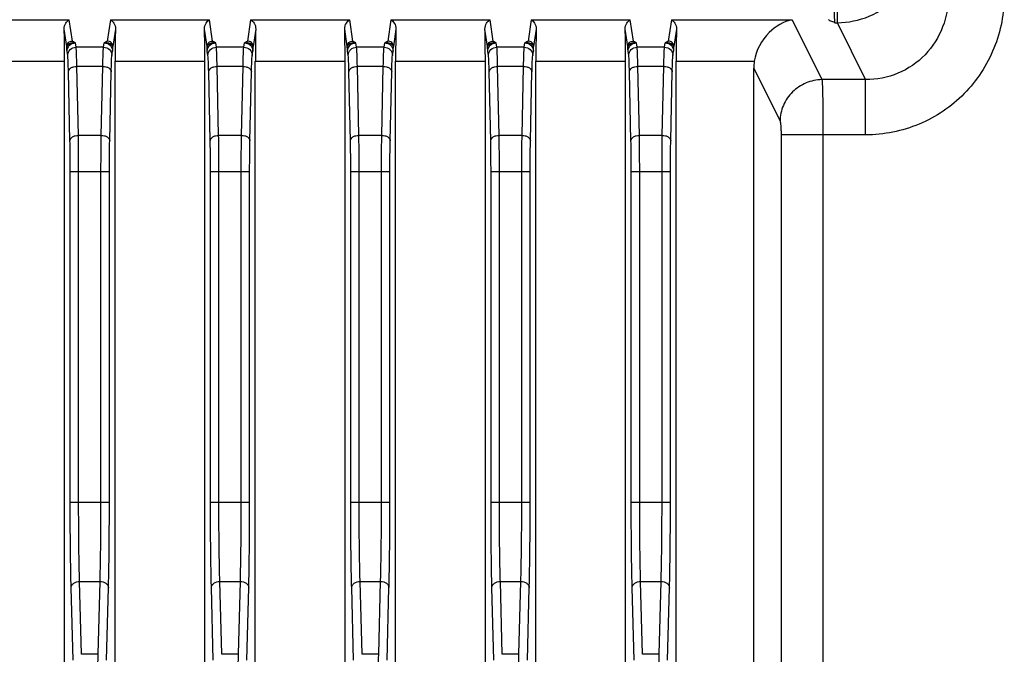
# Model space of a CAD drawing. Header units: millimetres. Extents: x 0 to 1189, y 0 to 841.
# Tile 24 of 29: x 959 to 994, y 547 to 570. Entities that reach past the tile are written whole.
import ezdxf

# ---------------------------------------------------------------- set-up
doc = ezdxf.new("R2010")
doc.units = ezdxf.units.MM
doc.layers.add('11_COMPONENTS', color=7, linetype='Continuous')

msp = doc.modelspace()

# ---------------------------------------------------------------- linework, layer by layer
at = {"layer": '11_COMPONENTS', "color": 7, "linetype": 'Continuous'}
for p, q in [((987.875, 569.426), (987.875, 570.411)), ((956.96, 569.526), (960.493, 569.526)), ((960.605, 568.772), (960.493, 569.526)), ((961.96, 569.526), (961.848, 568.772)), ((961.96, 569.526), (965.493, 569.526)), ((965.605, 568.772), (965.493, 569.526)), ((966.96, 569.526), (966.848, 568.772)), ((966.96, 569.526), (970.493, 569.526)), ((970.605, 568.772), (970.493, 569.526)), ((971.96, 569.526), (971.848, 568.772)), ((971.96, 569.526), (975.493, 569.526)), ((975.605, 568.772), (975.493, 569.526)), ((976.96, 569.526), (976.848, 568.772)), ((976.96, 569.526), (980.493, 569.526)), ((980.605, 568.772), (980.493, 569.526)), ((981.96, 569.526), (981.848, 568.772)), ((981.96, 569.526), (986.268, 569.526)), ((986.268, 569.526), (987.326, 567.395)), ((987.781, 569.426), (987.875, 569.426)), ((988.883, 567.395), (987.875, 569.426)), ((960.405, 568.575), (960.312, 569.2)), ((962.14, 569.2), (962.048, 568.575)), ((965.405, 568.575), (965.312, 569.2)), ((967.14, 569.2), (967.048, 568.575)), ((970.405, 568.575), (970.312, 569.2)), ((972.14, 569.2), (972.048, 568.575)), ((975.405, 568.575), (975.312, 569.2)), ((977.14, 569.2), (977.048, 568.575)), ((980.405, 568.575), (980.312, 569.2)), ((982.14, 569.2), (982.048, 568.575)), ((960.737, 568.552), (960.714, 568.706)), ((961.715, 568.552), (961.738, 568.706)), ((965.737, 568.552), (965.714, 568.706)), ((966.715, 568.552), (966.738, 568.706)), ((970.737, 568.552), (970.714, 568.706)), ((971.715, 568.552), (971.738, 568.706)), ((975.737, 568.552), (975.714, 568.706)), ((976.715, 568.552), (976.738, 568.706)), ((980.737, 568.552), (980.714, 568.706)), ((981.715, 568.552), (981.738, 568.706)), ((960.437, 568.257), (960.414, 568.41)), ((961.715, 568.552), (960.737, 568.552)), ((962.015, 568.257), (962.038, 568.41)), ((965.437, 568.257), (965.414, 568.41)), ((966.715, 568.552), (965.737, 568.552)), ((967.015, 568.257), (967.038, 568.41)), ((970.437, 568.257), (970.414, 568.41)), ((971.715, 568.552), (970.737, 568.552)), ((972.015, 568.257), (972.038, 568.41)), ((975.437, 568.257), (975.414, 568.41)), ((976.715, 568.552), (975.737, 568.552)), ((977.015, 568.257), (977.038, 568.41)), ((980.437, 568.257), (980.414, 568.41)), ((981.715, 568.552), (980.737, 568.552)), ((982.015, 568.257), (982.038, 568.41)), ((957.126, 568.049), (960.326, 568.049)), ((960.326, 519.736), (960.326, 568.049)), ((962.126, 519.736), (962.126, 568.049)), ((962.126, 568.049), (965.326, 568.049)), ((965.326, 519.736), (965.326, 568.049)), ((967.126, 519.736), (967.126, 568.049)), ((967.126, 568.049), (970.326, 568.049)), ((970.326, 519.736), (970.326, 568.049)), ((972.126, 519.736), (972.126, 568.049)), ((972.126, 568.049), (975.326, 568.049)), ((975.326, 519.736), (975.326, 568.049)), ((977.126, 519.736), (977.126, 568.049)), ((977.126, 568.049), (980.326, 568.049)), ((980.326, 519.736), (980.326, 568.049)), ((982.126, 519.736), (982.126, 568.049)), ((982.126, 568.049), (984.913, 568.049)), ((960.518, 565.215), (960.464, 567.675)), ((960.818, 565.408), (960.763, 567.868)), ((961.689, 567.868), (960.763, 567.868)), ((961.635, 565.408), (961.689, 567.868)), ((961.935, 565.215), (961.989, 567.675)), ((965.518, 565.215), (965.464, 567.675)), ((965.818, 565.408), (965.763, 567.868)), ((966.689, 567.868), (965.763, 567.868)), ((966.635, 565.408), (966.689, 567.868)), ((966.935, 565.215), (966.989, 567.675)), ((970.518, 565.215), (970.464, 567.675)), ((970.818, 565.408), (970.763, 567.868)), ((971.689, 567.868), (970.763, 567.868)), ((971.635, 565.408), (971.689, 567.868)), ((971.935, 565.215), (971.989, 567.675)), ((975.518, 565.215), (975.464, 567.675)), ((975.818, 565.408), (975.763, 567.868)), ((976.689, 567.868), (975.763, 567.868)), ((976.635, 565.408), (976.689, 567.868)), ((976.935, 565.215), (976.989, 567.675)), ((980.518, 565.215), (980.464, 567.675)), ((980.818, 565.408), (980.763, 567.868)), ((981.689, 567.868), (980.763, 567.868)), ((981.635, 565.408), (981.689, 567.868)), ((981.935, 565.215), (981.989, 567.675)), ((984.894, 519.736), (984.894, 567.807)), ((984.894, 567.807), (985.831, 565.918)), ((988.883, 567.395), (987.326, 567.395)), ((988.883, 565.425), (988.883, 567.395)), ((961.635, 565.408), (960.818, 565.408)), ((966.635, 565.408), (965.818, 565.408)), ((971.635, 565.408), (970.818, 565.408)), ((976.635, 565.408), (975.818, 565.408)), ((981.635, 565.408), (980.818, 565.408)), ((985.867, 565.425), (985.867, 507.363)), ((988.883, 565.425), (985.867, 565.425)), ((987.362, 565.425), (987.362, 505.372)), ((960.528, 552.322), (960.528, 564.123)), ((960.528, 564.123), (961.924, 564.123)), ((960.828, 552.322), (960.828, 564.123)), ((961.624, 552.322), (961.624, 564.123)), ((961.924, 552.322), (961.924, 564.123)), ((965.528, 552.322), (965.528, 564.123)), ((965.528, 564.123), (966.924, 564.123)), ((965.828, 552.322), (965.828, 564.123)), ((966.624, 552.322), (966.624, 564.123)), ((966.924, 552.322), (966.924, 564.123)), ((970.528, 552.322), (970.528, 564.123)), ((970.528, 564.123), (971.924, 564.123)), ((970.828, 552.322), (970.828, 564.123)), ((971.624, 552.322), (971.624, 564.123)), ((971.924, 552.322), (971.924, 564.123)), ((975.528, 552.322), (975.528, 564.123)), ((975.528, 564.123), (976.924, 564.123)), ((975.828, 552.322), (975.828, 564.123)), ((976.624, 552.322), (976.624, 564.123)), ((976.924, 552.322), (976.924, 564.123)), ((980.528, 552.322), (980.528, 564.123)), ((980.528, 564.123), (981.924, 564.123)), ((980.828, 552.322), (980.828, 564.123)), ((981.624, 552.322), (981.624, 564.123)), ((981.924, 552.322), (981.924, 564.123)), ((960.528, 552.322), (961.924, 552.322)), ((965.528, 552.322), (966.924, 552.322)), ((970.528, 552.322), (971.924, 552.322)), ((975.528, 552.322), (976.924, 552.322)), ((980.528, 552.322), (981.924, 552.322)), ((960.929, 546.897), (960.861, 549.494)), ((960.861, 549.494), (961.592, 549.494)), ((961.524, 546.897), (961.592, 549.494)), ((965.929, 546.897), (965.861, 549.494)), ((965.861, 549.494), (966.592, 549.494)), ((966.524, 546.897), (966.592, 549.494)), ((970.929, 546.897), (970.861, 549.494)), ((970.861, 549.494), (971.592, 549.494)), ((971.524, 546.897), (971.592, 549.494)), ((975.929, 546.897), (975.861, 549.494)), ((975.861, 549.494), (976.592, 549.494)), ((976.524, 546.897), (976.592, 549.494)), ((980.929, 546.897), (980.861, 549.494)), ((980.861, 549.494), (981.592, 549.494)), ((981.524, 546.897), (981.592, 549.494)), ((960.629, 546.685), (960.561, 549.281)), ((961.823, 546.685), (961.891, 549.281)), ((965.629, 546.685), (965.561, 549.281)), ((966.823, 546.685), (966.891, 549.281)), ((970.629, 546.685), (970.561, 549.281)), ((971.823, 546.685), (971.891, 549.281)), ((975.629, 546.685), (975.561, 549.281)), ((976.823, 546.685), (976.891, 549.281)), ((980.629, 546.685), (980.561, 549.281)), ((981.823, 546.685), (981.891, 549.281)), ((961.524, 546.897), (960.929, 546.897)), ((966.524, 546.897), (965.929, 546.897)), ((971.524, 546.897), (970.929, 546.897)), ((976.524, 546.897), (975.929, 546.897)), ((981.524, 546.897), (980.929, 546.897))]:
    msp.add_line(p, q, dxfattribs=at)
for centre, major_axis, ratio, start_param, end_param in [((960.287, 568.049), (0, 1.5), 0.026186, -1.570796, -0.695632), ((962.166, 568.049), (0, 1.5), 0.026186, 0.695632, 1.570796), ((965.287, 568.049), (0, 1.5), 0.026186, -1.570796, -0.695632), ((967.166, 568.049), (0, 1.5), 0.026186, 0.695632, 1.570796), ((970.287, 568.049), (0, 1.5), 0.026186, -1.570796, -0.695632), ((972.166, 568.049), (0, 1.5), 0.026186, 0.695632, 1.570796), ((975.287, 568.049), (0, 1.5), 0.026186, -1.570796, -0.695632), ((977.166, 568.049), (0, 1.5), 0.026186, 0.695632, 1.570796), ((980.287, 568.049), (0, 1.5), 0.026186, -1.570796, -0.695632), ((982.166, 568.049), (0, 1.5), 0.026186, 0.695632, 1.570796), ((986.399, 567.784), (-0.679, 1.369), 0.981173, 0.943206, 1.102604)]:
    msp.add_ellipse(centre, major_axis=major_axis, ratio=ratio, start_param=start_param, end_param=end_param, dxfattribs=at)
for points, knots in [([(987.875, 569.426), (988.262, 569.428), (989.044, 569.586), (990.031, 570.252), (990.691, 571.243), (990.847, 572.024), (990.849, 572.411)], [0, 0, 0, 0, 0.250066, 0.500149, 0.750136, 1, 1, 1, 1]), ([(987.746, 570.411), (987.746, 570.297), (987.748, 570.083), (987.753, 569.794), (987.765, 569.58), (987.772, 569.465), (987.781, 569.426)], [0, 0, 0, 0, 0.347032, 0.652184, 0.878808, 1, 1, 1, 1]), ([(991.834, 570.425), (991.838, 570.036), (991.699, 569.246), (991.059, 568.229), (990.067, 567.544), (989.274, 567.391), (988.883, 567.395)], [0, 0, 0, 0, 0.249426, 0.499397, 0.74973, 1, 1, 1, 1]), ([(993.826, 570.425), (993.826, 569.778), (993.576, 568.47), (992.486, 566.805), (990.839, 565.685), (989.53, 565.425), (988.883, 565.425)], [0, 0, 0, 0, 0.250062, 0.500061, 0.750022, 1, 1, 1, 1]), ([(960.312, 569.2), (960.31, 569.273), (960.348, 569.406), (960.443, 569.501), (960.493, 569.526)], [0, 0, 0, 0, 0.56873, 1, 1, 1, 1]), ([(961.96, 569.526), (962.009, 569.501), (962.105, 569.406), (962.143, 569.273), (962.14, 569.2)], [0, 0, 0, 0, 0.431244, 1, 1, 1, 1]), ([(965.312, 569.2), (965.31, 569.273), (965.348, 569.406), (965.443, 569.501), (965.493, 569.526)], [0, 0, 0, 0, 0.56873, 1, 1, 1, 1]), ([(966.96, 569.526), (967.009, 569.501), (967.105, 569.406), (967.143, 569.273), (967.14, 569.2)], [0, 0, 0, 0, 0.431244, 1, 1, 1, 1]), ([(970.312, 569.2), (970.31, 569.273), (970.348, 569.406), (970.443, 569.501), (970.493, 569.526)], [0, 0, 0, 0, 0.56873, 1, 1, 1, 1]), ([(971.96, 569.526), (972.009, 569.501), (972.105, 569.406), (972.143, 569.273), (972.14, 569.2)], [0, 0, 0, 0, 0.431244, 1, 1, 1, 1]), ([(975.312, 569.2), (975.31, 569.273), (975.348, 569.406), (975.443, 569.501), (975.493, 569.526)], [0, 0, 0, 0, 0.56873, 1, 1, 1, 1]), ([(976.96, 569.526), (977.009, 569.501), (977.105, 569.406), (977.143, 569.273), (977.14, 569.2)], [0, 0, 0, 0, 0.431244, 1, 1, 1, 1]), ([(980.312, 569.2), (980.31, 569.273), (980.348, 569.406), (980.443, 569.501), (980.493, 569.526)], [0, 0, 0, 0, 0.56873, 1, 1, 1, 1]), ([(981.96, 569.526), (982.009, 569.501), (982.105, 569.406), (982.143, 569.273), (982.14, 569.2)], [0, 0, 0, 0, 0.431244, 1, 1, 1, 1]), ([(986.268, 569.526), (985.961, 569.468), (985.318, 569.098), (984.973, 568.43), (984.913, 568.049)], [0, 0, 0, 0, 0.446847, 1, 1, 1, 1]), ([(987.781, 569.426), (987.733, 569.443), (987.664, 569.467), (987.591, 569.504), (987.562, 569.527), (987.559, 569.54)], [0, 0, 0, 0, 0.607497, 0.845119, 1, 1, 1, 1]), ([(960.405, 568.575), (960.405, 568.626), (960.449, 568.73), (960.554, 568.772), (960.605, 568.772)], [0, 0, 0, 0, 0.497369, 1, 1, 1, 1]), ([(960.714, 568.706), (960.642, 568.713), (960.536, 568.697), (960.435, 568.635), (960.406, 568.594), (960.405, 568.575)], [0, 0, 0, 0, 0.614308, 0.843414, 1, 1, 1, 1]), ([(960.414, 568.41), (960.415, 568.486), (960.48, 568.643), (960.638, 568.705), (960.714, 568.706)], [0, 0, 0, 0, 0.497369, 1, 1, 1, 1]), ([(960.714, 568.706), (960.69, 568.716), (960.656, 568.73), (960.62, 568.752), (960.606, 568.765), (960.605, 568.772)], [0, 0, 0, 0, 0.599211, 0.837113, 1, 1, 1, 1]), ([(961.848, 568.772), (961.847, 568.765), (961.833, 568.752), (961.796, 568.73), (961.762, 568.716), (961.738, 568.706)], [0, 0, 0, 0, 0.16287, 0.400795, 1, 1, 1, 1]), ([(962.048, 568.575), (962.046, 568.594), (962.018, 568.635), (961.916, 568.697), (961.811, 568.713), (961.738, 568.706)], [0, 0, 0, 0, 0.1565, 0.385591, 1, 1, 1, 1]), ([(961.738, 568.706), (961.814, 568.705), (961.972, 568.643), (962.038, 568.486), (962.038, 568.41)], [0, 0, 0, 0, 0.502631, 1, 1, 1, 1]), ([(962.048, 568.575), (962.047, 568.626), (962.004, 568.73), (961.898, 568.772), (961.848, 568.772)], [0, 0, 0, 0, 0.497371, 1, 1, 1, 1]), ([(965.405, 568.575), (965.405, 568.626), (965.449, 568.73), (965.554, 568.772), (965.605, 568.772)], [0, 0, 0, 0, 0.497369, 1, 1, 1, 1]), ([(965.714, 568.706), (965.642, 568.713), (965.536, 568.697), (965.435, 568.635), (965.406, 568.594), (965.405, 568.575)], [0, 0, 0, 0, 0.614308, 0.843414, 1, 1, 1, 1]), ([(965.414, 568.41), (965.415, 568.486), (965.48, 568.643), (965.638, 568.705), (965.714, 568.706)], [0, 0, 0, 0, 0.497369, 1, 1, 1, 1]), ([(965.714, 568.706), (965.69, 568.716), (965.656, 568.73), (965.62, 568.752), (965.606, 568.765), (965.605, 568.772)], [0, 0, 0, 0, 0.599211, 0.837113, 1, 1, 1, 1]), ([(966.848, 568.772), (966.847, 568.765), (966.833, 568.752), (966.796, 568.73), (966.762, 568.716), (966.738, 568.706)], [0, 0, 0, 0, 0.16287, 0.400795, 1, 1, 1, 1]), ([(967.048, 568.575), (967.046, 568.594), (967.018, 568.635), (966.916, 568.697), (966.811, 568.713), (966.738, 568.706)], [0, 0, 0, 0, 0.1565, 0.385591, 1, 1, 1, 1]), ([(966.738, 568.706), (966.814, 568.705), (966.972, 568.643), (967.038, 568.486), (967.038, 568.41)], [0, 0, 0, 0, 0.502631, 1, 1, 1, 1]), ([(967.048, 568.575), (967.047, 568.626), (967.004, 568.73), (966.898, 568.772), (966.848, 568.772)], [0, 0, 0, 0, 0.497371, 1, 1, 1, 1]), ([(970.405, 568.575), (970.405, 568.626), (970.449, 568.73), (970.554, 568.772), (970.605, 568.772)], [0, 0, 0, 0, 0.497369, 1, 1, 1, 1]), ([(970.714, 568.706), (970.642, 568.713), (970.536, 568.697), (970.435, 568.635), (970.406, 568.594), (970.405, 568.575)], [0, 0, 0, 0, 0.614308, 0.843414, 1, 1, 1, 1]), ([(970.414, 568.41), (970.415, 568.486), (970.48, 568.643), (970.638, 568.705), (970.714, 568.706)], [0, 0, 0, 0, 0.497369, 1, 1, 1, 1]), ([(970.714, 568.706), (970.69, 568.716), (970.656, 568.73), (970.62, 568.752), (970.606, 568.765), (970.605, 568.772)], [0, 0, 0, 0, 0.599211, 0.837113, 1, 1, 1, 1]), ([(971.848, 568.772), (971.847, 568.765), (971.833, 568.752), (971.796, 568.73), (971.762, 568.716), (971.738, 568.706)], [0, 0, 0, 0, 0.16287, 0.400795, 1, 1, 1, 1]), ([(972.048, 568.575), (972.046, 568.594), (972.018, 568.635), (971.916, 568.697), (971.811, 568.713), (971.738, 568.706)], [0, 0, 0, 0, 0.1565, 0.385591, 1, 1, 1, 1]), ([(971.738, 568.706), (971.814, 568.705), (971.972, 568.643), (972.038, 568.486), (972.038, 568.41)], [0, 0, 0, 0, 0.502631, 1, 1, 1, 1]), ([(972.048, 568.575), (972.047, 568.626), (972.004, 568.73), (971.898, 568.772), (971.848, 568.772)], [0, 0, 0, 0, 0.497371, 1, 1, 1, 1]), ([(975.405, 568.575), (975.405, 568.626), (975.449, 568.73), (975.554, 568.772), (975.605, 568.772)], [0, 0, 0, 0, 0.497369, 1, 1, 1, 1]), ([(975.714, 568.706), (975.642, 568.713), (975.536, 568.697), (975.435, 568.635), (975.406, 568.594), (975.405, 568.575)], [0, 0, 0, 0, 0.614308, 0.843414, 1, 1, 1, 1]), ([(975.414, 568.41), (975.415, 568.486), (975.48, 568.643), (975.638, 568.705), (975.714, 568.706)], [0, 0, 0, 0, 0.497369, 1, 1, 1, 1]), ([(975.714, 568.706), (975.69, 568.716), (975.656, 568.73), (975.62, 568.752), (975.606, 568.765), (975.605, 568.772)], [0, 0, 0, 0, 0.599211, 0.837113, 1, 1, 1, 1]), ([(976.848, 568.772), (976.847, 568.765), (976.833, 568.752), (976.796, 568.73), (976.762, 568.716), (976.738, 568.706)], [0, 0, 0, 0, 0.16287, 0.400795, 1, 1, 1, 1]), ([(977.048, 568.575), (977.046, 568.594), (977.018, 568.635), (976.916, 568.697), (976.811, 568.713), (976.738, 568.706)], [0, 0, 0, 0, 0.1565, 0.385591, 1, 1, 1, 1]), ([(976.738, 568.706), (976.814, 568.705), (976.972, 568.643), (977.038, 568.486), (977.038, 568.41)], [0, 0, 0, 0, 0.502631, 1, 1, 1, 1]), ([(977.048, 568.575), (977.047, 568.626), (977.004, 568.73), (976.898, 568.772), (976.848, 568.772)], [0, 0, 0, 0, 0.497371, 1, 1, 1, 1]), ([(980.405, 568.575), (980.405, 568.626), (980.449, 568.73), (980.554, 568.772), (980.605, 568.772)], [0, 0, 0, 0, 0.497369, 1, 1, 1, 1]), ([(980.714, 568.706), (980.642, 568.713), (980.536, 568.697), (980.435, 568.635), (980.406, 568.594), (980.405, 568.575)], [0, 0, 0, 0, 0.614308, 0.843414, 1, 1, 1, 1]), ([(980.414, 568.41), (980.415, 568.486), (980.48, 568.643), (980.638, 568.705), (980.714, 568.706)], [0, 0, 0, 0, 0.497369, 1, 1, 1, 1]), ([(980.714, 568.706), (980.69, 568.716), (980.656, 568.73), (980.62, 568.752), (980.606, 568.765), (980.605, 568.772)], [0, 0, 0, 0, 0.599211, 0.837113, 1, 1, 1, 1]), ([(981.848, 568.772), (981.847, 568.765), (981.833, 568.752), (981.796, 568.73), (981.762, 568.716), (981.738, 568.706)], [0, 0, 0, 0, 0.16287, 0.400795, 1, 1, 1, 1]), ([(982.048, 568.575), (982.046, 568.594), (982.018, 568.635), (981.916, 568.697), (981.811, 568.713), (981.738, 568.706)], [0, 0, 0, 0, 0.1565, 0.385591, 1, 1, 1, 1]), ([(981.738, 568.706), (981.814, 568.705), (981.972, 568.643), (982.038, 568.486), (982.038, 568.41)], [0, 0, 0, 0, 0.502631, 1, 1, 1, 1]), ([(982.048, 568.575), (982.047, 568.626), (982.004, 568.73), (981.898, 568.772), (981.848, 568.772)], [0, 0, 0, 0, 0.497371, 1, 1, 1, 1]), ([(960.414, 568.41), (960.413, 568.418), (960.408, 568.473), (960.406, 568.528), (960.405, 568.575)], [0, 0, 0, 0, 0.144201, 1, 1, 1, 1]), ([(960.437, 568.257), (960.438, 568.332), (960.503, 568.49), (960.661, 568.552), (960.737, 568.552)], [0, 0, 0, 0, 0.497369, 1, 1, 1, 1]), ([(960.763, 567.868), (960.761, 568.017), (960.754, 568.245), (960.747, 568.474), (960.737, 568.552)], [0, 0, 0, 0, 0.652289, 1, 1, 1, 1]), ([(961.689, 567.868), (961.692, 568.017), (961.699, 568.245), (961.705, 568.474), (961.715, 568.552)], [0, 0, 0, 0, 0.652371, 1, 1, 1, 1]), ([(961.715, 568.552), (961.792, 568.552), (961.949, 568.49), (962.015, 568.332), (962.015, 568.257)], [0, 0, 0, 0, 0.502631, 1, 1, 1, 1]), ([(962.038, 568.41), (962.039, 568.418), (962.044, 568.473), (962.046, 568.528), (962.048, 568.575)], [0, 0, 0, 0, 0.144222, 1, 1, 1, 1]), ([(965.414, 568.41), (965.413, 568.418), (965.408, 568.473), (965.406, 568.528), (965.405, 568.575)], [0, 0, 0, 0, 0.144201, 1, 1, 1, 1]), ([(965.437, 568.257), (965.438, 568.332), (965.503, 568.49), (965.661, 568.552), (965.737, 568.552)], [0, 0, 0, 0, 0.497369, 1, 1, 1, 1]), ([(965.763, 567.868), (965.761, 568.017), (965.754, 568.245), (965.747, 568.474), (965.737, 568.552)], [0, 0, 0, 0, 0.652289, 1, 1, 1, 1]), ([(966.689, 567.868), (966.692, 568.017), (966.699, 568.245), (966.705, 568.474), (966.715, 568.552)], [0, 0, 0, 0, 0.652371, 1, 1, 1, 1]), ([(966.715, 568.552), (966.792, 568.552), (966.949, 568.49), (967.015, 568.332), (967.015, 568.257)], [0, 0, 0, 0, 0.502631, 1, 1, 1, 1]), ([(967.038, 568.41), (967.039, 568.418), (967.044, 568.473), (967.046, 568.528), (967.048, 568.575)], [0, 0, 0, 0, 0.144222, 1, 1, 1, 1]), ([(970.414, 568.41), (970.413, 568.418), (970.408, 568.473), (970.406, 568.528), (970.405, 568.575)], [0, 0, 0, 0, 0.144201, 1, 1, 1, 1]), ([(970.437, 568.257), (970.438, 568.332), (970.503, 568.49), (970.661, 568.552), (970.737, 568.552)], [0, 0, 0, 0, 0.497369, 1, 1, 1, 1]), ([(970.763, 567.868), (970.761, 568.017), (970.754, 568.245), (970.747, 568.474), (970.737, 568.552)], [0, 0, 0, 0, 0.652289, 1, 1, 1, 1]), ([(971.689, 567.868), (971.692, 568.017), (971.699, 568.245), (971.705, 568.474), (971.715, 568.552)], [0, 0, 0, 0, 0.652371, 1, 1, 1, 1]), ([(971.715, 568.552), (971.792, 568.552), (971.949, 568.49), (972.015, 568.332), (972.015, 568.257)], [0, 0, 0, 0, 0.502631, 1, 1, 1, 1]), ([(972.038, 568.41), (972.039, 568.418), (972.044, 568.473), (972.046, 568.528), (972.048, 568.575)], [0, 0, 0, 0, 0.144222, 1, 1, 1, 1]), ([(975.414, 568.41), (975.413, 568.418), (975.408, 568.473), (975.406, 568.528), (975.405, 568.575)], [0, 0, 0, 0, 0.144201, 1, 1, 1, 1]), ([(975.437, 568.257), (975.438, 568.332), (975.503, 568.49), (975.661, 568.552), (975.737, 568.552)], [0, 0, 0, 0, 0.497369, 1, 1, 1, 1]), ([(975.763, 567.868), (975.761, 568.017), (975.754, 568.245), (975.747, 568.474), (975.737, 568.552)], [0, 0, 0, 0, 0.652289, 1, 1, 1, 1]), ([(976.689, 567.868), (976.692, 568.017), (976.699, 568.245), (976.705, 568.474), (976.715, 568.552)], [0, 0, 0, 0, 0.652371, 1, 1, 1, 1]), ([(976.715, 568.552), (976.792, 568.552), (976.949, 568.49), (977.015, 568.332), (977.015, 568.257)], [0, 0, 0, 0, 0.502631, 1, 1, 1, 1]), ([(977.038, 568.41), (977.039, 568.418), (977.044, 568.473), (977.046, 568.528), (977.048, 568.575)], [0, 0, 0, 0, 0.144222, 1, 1, 1, 1]), ([(980.414, 568.41), (980.413, 568.418), (980.408, 568.473), (980.406, 568.528), (980.405, 568.575)], [0, 0, 0, 0, 0.144201, 1, 1, 1, 1]), ([(980.437, 568.257), (980.438, 568.332), (980.503, 568.49), (980.661, 568.552), (980.737, 568.552)], [0, 0, 0, 0, 0.497369, 1, 1, 1, 1]), ([(980.763, 567.868), (980.761, 568.017), (980.754, 568.245), (980.747, 568.474), (980.737, 568.552)], [0, 0, 0, 0, 0.652289, 1, 1, 1, 1]), ([(981.689, 567.868), (981.692, 568.017), (981.699, 568.245), (981.705, 568.474), (981.715, 568.552)], [0, 0, 0, 0, 0.652371, 1, 1, 1, 1]), ([(981.715, 568.552), (981.792, 568.552), (981.949, 568.49), (982.015, 568.332), (982.015, 568.257)], [0, 0, 0, 0, 0.502631, 1, 1, 1, 1]), ([(982.038, 568.41), (982.039, 568.418), (982.044, 568.473), (982.046, 568.528), (982.048, 568.575)], [0, 0, 0, 0, 0.144222, 1, 1, 1, 1]), ([(960.464, 567.675), (960.461, 567.802), (960.454, 567.996), (960.447, 568.19), (960.437, 568.257)], [0, 0, 0, 0, 0.652165, 1, 1, 1, 1]), ([(961.989, 567.675), (961.992, 567.802), (961.999, 567.996), (962.005, 568.19), (962.015, 568.257)], [0, 0, 0, 0, 0.652246, 1, 1, 1, 1]), ([(965.464, 567.675), (965.461, 567.802), (965.454, 567.996), (965.447, 568.19), (965.437, 568.257)], [0, 0, 0, 0, 0.652165, 1, 1, 1, 1]), ([(966.989, 567.675), (966.992, 567.802), (966.999, 567.996), (967.005, 568.19), (967.015, 568.257)], [0, 0, 0, 0, 0.652246, 1, 1, 1, 1]), ([(970.464, 567.675), (970.461, 567.802), (970.454, 567.996), (970.447, 568.19), (970.437, 568.257)], [0, 0, 0, 0, 0.652165, 1, 1, 1, 1]), ([(971.989, 567.675), (971.992, 567.802), (971.999, 567.996), (972.005, 568.19), (972.015, 568.257)], [0, 0, 0, 0, 0.652246, 1, 1, 1, 1]), ([(975.464, 567.675), (975.461, 567.802), (975.454, 567.996), (975.447, 568.19), (975.437, 568.257)], [0, 0, 0, 0, 0.652165, 1, 1, 1, 1]), ([(976.989, 567.675), (976.992, 567.802), (976.999, 567.996), (977.005, 568.19), (977.015, 568.257)], [0, 0, 0, 0, 0.652246, 1, 1, 1, 1]), ([(980.464, 567.675), (980.461, 567.802), (980.454, 567.996), (980.447, 568.19), (980.437, 568.257)], [0, 0, 0, 0, 0.652165, 1, 1, 1, 1]), ([(981.989, 567.675), (981.992, 567.802), (981.999, 567.996), (982.005, 568.19), (982.015, 568.257)], [0, 0, 0, 0, 0.652246, 1, 1, 1, 1]), ([(960.464, 567.675), (960.464, 567.701), (960.485, 567.756), (960.555, 567.818), (960.652, 567.858), (960.725, 567.868), (960.763, 567.868)], [0, 0, 0, 0, 0.198825, 0.431898, 0.704108, 1, 1, 1, 1]), ([(961.689, 567.868), (961.727, 567.868), (961.801, 567.858), (961.897, 567.818), (961.967, 567.756), (961.988, 567.701), (961.989, 567.675)], [0, 0, 0, 0, 0.295892, 0.568102, 0.801175, 1, 1, 1, 1]), ([(965.464, 567.675), (965.464, 567.701), (965.485, 567.756), (965.555, 567.818), (965.652, 567.858), (965.725, 567.868), (965.763, 567.868)], [0, 0, 0, 0, 0.198825, 0.431898, 0.704108, 1, 1, 1, 1]), ([(966.689, 567.868), (966.727, 567.868), (966.801, 567.858), (966.897, 567.818), (966.967, 567.756), (966.988, 567.701), (966.989, 567.675)], [0, 0, 0, 0, 0.295892, 0.568102, 0.801175, 1, 1, 1, 1]), ([(970.464, 567.675), (970.464, 567.701), (970.485, 567.756), (970.555, 567.818), (970.652, 567.858), (970.725, 567.868), (970.763, 567.868)], [0, 0, 0, 0, 0.198825, 0.431898, 0.704108, 1, 1, 1, 1]), ([(971.689, 567.868), (971.727, 567.868), (971.801, 567.858), (971.897, 567.818), (971.967, 567.756), (971.988, 567.701), (971.989, 567.675)], [0, 0, 0, 0, 0.295892, 0.568102, 0.801175, 1, 1, 1, 1]), ([(975.464, 567.675), (975.464, 567.701), (975.485, 567.756), (975.555, 567.818), (975.652, 567.858), (975.725, 567.868), (975.763, 567.868)], [0, 0, 0, 0, 0.198825, 0.431898, 0.704108, 1, 1, 1, 1]), ([(976.689, 567.868), (976.727, 567.868), (976.801, 567.858), (976.897, 567.818), (976.967, 567.756), (976.988, 567.701), (976.989, 567.675)], [0, 0, 0, 0, 0.295892, 0.568102, 0.801175, 1, 1, 1, 1]), ([(980.464, 567.675), (980.464, 567.701), (980.485, 567.756), (980.555, 567.818), (980.652, 567.858), (980.725, 567.868), (980.763, 567.868)], [0, 0, 0, 0, 0.198825, 0.431898, 0.704108, 1, 1, 1, 1]), ([(981.689, 567.868), (981.727, 567.868), (981.801, 567.858), (981.897, 567.818), (981.967, 567.756), (981.988, 567.701), (981.989, 567.675)], [0, 0, 0, 0, 0.295892, 0.568102, 0.801175, 1, 1, 1, 1]), ([(987.326, 567.395), (987.133, 567.392), (986.744, 567.31), (986.251, 566.981), (985.917, 566.495), (985.834, 566.109), (985.831, 565.918)], [0, 0, 0, 0, 0.250817, 0.501849, 0.751804, 1, 1, 1, 1]), ([(987.326, 567.395), (987.335, 567.316), (987.342, 567.088), (987.354, 566.659), (987.36, 566.082), (987.362, 565.653), (987.362, 565.425)], [0, 0, 0, 0, 0.12076, 0.347376, 0.652666, 1, 1, 1, 1]), ([(985.831, 565.918), (985.84, 565.899), (985.848, 565.841), (985.86, 565.734), (985.866, 565.589), (985.867, 565.482), (985.867, 565.425)], [0, 0, 0, 0, 0.123109, 0.349507, 0.6538, 1, 1, 1, 1]), ([(960.518, 565.215), (960.518, 565.241), (960.539, 565.296), (960.609, 565.358), (960.706, 565.398), (960.779, 565.408), (960.818, 565.408)], [0, 0, 0, 0, 0.198825, 0.431898, 0.704108, 1, 1, 1, 1]), ([(960.528, 564.123), (960.528, 564.221), (960.527, 564.585), (960.523, 564.95), (960.518, 565.215)], [0, 0, 0, 0, 0.270109, 1, 1, 1, 1]), ([(960.828, 564.123), (960.828, 564.238), (960.827, 564.667), (960.823, 565.095), (960.818, 565.408)], [0, 0, 0, 0, 0.27011, 1, 1, 1, 1]), ([(961.624, 564.123), (961.624, 564.238), (961.625, 564.667), (961.629, 565.095), (961.635, 565.408)], [0, 0, 0, 0, 0.270144, 1, 1, 1, 1]), ([(961.635, 565.408), (961.673, 565.408), (961.747, 565.398), (961.843, 565.358), (961.913, 565.296), (961.934, 565.241), (961.935, 565.215)], [0, 0, 0, 0, 0.295892, 0.568102, 0.801175, 1, 1, 1, 1]), ([(961.924, 564.123), (961.924, 564.221), (961.925, 564.585), (961.929, 564.95), (961.935, 565.215)], [0, 0, 0, 0, 0.270144, 1, 1, 1, 1]), ([(965.518, 565.215), (965.518, 565.241), (965.539, 565.296), (965.609, 565.358), (965.706, 565.398), (965.779, 565.408), (965.818, 565.408)], [0, 0, 0, 0, 0.198825, 0.431898, 0.704108, 1, 1, 1, 1]), ([(965.528, 564.123), (965.528, 564.221), (965.527, 564.585), (965.523, 564.95), (965.518, 565.215)], [0, 0, 0, 0, 0.270109, 1, 1, 1, 1]), ([(965.828, 564.123), (965.828, 564.238), (965.827, 564.667), (965.823, 565.095), (965.818, 565.408)], [0, 0, 0, 0, 0.27011, 1, 1, 1, 1]), ([(966.624, 564.123), (966.624, 564.238), (966.625, 564.667), (966.629, 565.095), (966.635, 565.408)], [0, 0, 0, 0, 0.270144, 1, 1, 1, 1]), ([(966.635, 565.408), (966.673, 565.408), (966.747, 565.398), (966.843, 565.358), (966.913, 565.296), (966.934, 565.241), (966.935, 565.215)], [0, 0, 0, 0, 0.295892, 0.568102, 0.801175, 1, 1, 1, 1]), ([(966.924, 564.123), (966.924, 564.221), (966.925, 564.585), (966.929, 564.95), (966.935, 565.215)], [0, 0, 0, 0, 0.270144, 1, 1, 1, 1]), ([(970.518, 565.215), (970.518, 565.241), (970.539, 565.296), (970.609, 565.358), (970.706, 565.398), (970.779, 565.408), (970.818, 565.408)], [0, 0, 0, 0, 0.198825, 0.431898, 0.704108, 1, 1, 1, 1]), ([(970.528, 564.123), (970.528, 564.221), (970.527, 564.585), (970.523, 564.95), (970.518, 565.215)], [0, 0, 0, 0, 0.270109, 1, 1, 1, 1]), ([(970.828, 564.123), (970.828, 564.238), (970.827, 564.667), (970.823, 565.095), (970.818, 565.408)], [0, 0, 0, 0, 0.27011, 1, 1, 1, 1]), ([(971.624, 564.123), (971.624, 564.238), (971.625, 564.667), (971.629, 565.095), (971.635, 565.408)], [0, 0, 0, 0, 0.270144, 1, 1, 1, 1]), ([(971.635, 565.408), (971.673, 565.408), (971.747, 565.398), (971.843, 565.358), (971.913, 565.296), (971.934, 565.241), (971.935, 565.215)], [0, 0, 0, 0, 0.295892, 0.568102, 0.801175, 1, 1, 1, 1]), ([(971.924, 564.123), (971.924, 564.221), (971.925, 564.585), (971.929, 564.95), (971.935, 565.215)], [0, 0, 0, 0, 0.270144, 1, 1, 1, 1]), ([(975.518, 565.215), (975.518, 565.241), (975.539, 565.296), (975.609, 565.358), (975.706, 565.398), (975.779, 565.408), (975.818, 565.408)], [0, 0, 0, 0, 0.198825, 0.431898, 0.704108, 1, 1, 1, 1]), ([(975.528, 564.123), (975.528, 564.221), (975.527, 564.585), (975.523, 564.95), (975.518, 565.215)], [0, 0, 0, 0, 0.270109, 1, 1, 1, 1]), ([(975.828, 564.123), (975.828, 564.238), (975.827, 564.667), (975.823, 565.095), (975.818, 565.408)], [0, 0, 0, 0, 0.27011, 1, 1, 1, 1]), ([(976.624, 564.123), (976.624, 564.238), (976.625, 564.667), (976.629, 565.095), (976.635, 565.408)], [0, 0, 0, 0, 0.270144, 1, 1, 1, 1]), ([(976.635, 565.408), (976.673, 565.408), (976.747, 565.398), (976.843, 565.358), (976.913, 565.296), (976.934, 565.241), (976.935, 565.215)], [0, 0, 0, 0, 0.295892, 0.568102, 0.801175, 1, 1, 1, 1]), ([(976.924, 564.123), (976.924, 564.221), (976.925, 564.585), (976.929, 564.95), (976.935, 565.215)], [0, 0, 0, 0, 0.270144, 1, 1, 1, 1]), ([(980.518, 565.215), (980.518, 565.241), (980.539, 565.296), (980.609, 565.358), (980.706, 565.398), (980.779, 565.408), (980.818, 565.408)], [0, 0, 0, 0, 0.198825, 0.431898, 0.704108, 1, 1, 1, 1]), ([(980.528, 564.123), (980.528, 564.221), (980.527, 564.585), (980.523, 564.95), (980.518, 565.215)], [0, 0, 0, 0, 0.270109, 1, 1, 1, 1]), ([(980.828, 564.123), (980.828, 564.238), (980.827, 564.667), (980.823, 565.095), (980.818, 565.408)], [0, 0, 0, 0, 0.27011, 1, 1, 1, 1]), ([(981.624, 564.123), (981.624, 564.238), (981.625, 564.667), (981.629, 565.095), (981.635, 565.408)], [0, 0, 0, 0, 0.270144, 1, 1, 1, 1]), ([(981.635, 565.408), (981.673, 565.408), (981.747, 565.398), (981.843, 565.358), (981.913, 565.296), (981.934, 565.241), (981.935, 565.215)], [0, 0, 0, 0, 0.295892, 0.568102, 0.801175, 1, 1, 1, 1]), ([(981.924, 564.123), (981.924, 564.221), (981.925, 564.585), (981.929, 564.95), (981.935, 565.215)], [0, 0, 0, 0, 0.270144, 1, 1, 1, 1]), ([(960.561, 549.281), (960.555, 549.499), (960.534, 550.512), (960.528, 551.526), (960.528, 552.322)], [0, 0, 0, 0, 0.2143, 1, 1, 1, 1]), ([(960.861, 549.494), (960.855, 549.696), (960.834, 550.638), (960.828, 551.581), (960.828, 552.322)], [0, 0, 0, 0, 0.214303, 1, 1, 1, 1]), ([(961.592, 549.494), (961.597, 549.696), (961.618, 550.638), (961.624, 551.581), (961.624, 552.322)], [0, 0, 0, 0, 0.214303, 1, 1, 1, 1]), ([(961.891, 549.281), (961.897, 549.499), (961.918, 550.512), (961.924, 551.526), (961.924, 552.322)], [0, 0, 0, 0, 0.2143, 1, 1, 1, 1]), ([(965.561, 549.281), (965.555, 549.499), (965.534, 550.512), (965.528, 551.526), (965.528, 552.322)], [0, 0, 0, 0, 0.2143, 1, 1, 1, 1]), ([(965.861, 549.494), (965.855, 549.696), (965.834, 550.638), (965.828, 551.581), (965.828, 552.322)], [0, 0, 0, 0, 0.214303, 1, 1, 1, 1]), ([(966.592, 549.494), (966.597, 549.696), (966.618, 550.638), (966.624, 551.581), (966.624, 552.322)], [0, 0, 0, 0, 0.214303, 1, 1, 1, 1]), ([(966.891, 549.281), (966.897, 549.499), (966.918, 550.512), (966.924, 551.526), (966.924, 552.322)], [0, 0, 0, 0, 0.2143, 1, 1, 1, 1]), ([(970.561, 549.281), (970.555, 549.499), (970.534, 550.512), (970.528, 551.526), (970.528, 552.322)], [0, 0, 0, 0, 0.2143, 1, 1, 1, 1]), ([(970.861, 549.494), (970.855, 549.696), (970.834, 550.638), (970.828, 551.581), (970.828, 552.322)], [0, 0, 0, 0, 0.214303, 1, 1, 1, 1]), ([(971.592, 549.494), (971.597, 549.696), (971.618, 550.638), (971.624, 551.581), (971.624, 552.322)], [0, 0, 0, 0, 0.214303, 1, 1, 1, 1]), ([(971.891, 549.281), (971.897, 549.499), (971.918, 550.512), (971.924, 551.526), (971.924, 552.322)], [0, 0, 0, 0, 0.2143, 1, 1, 1, 1]), ([(975.561, 549.281), (975.555, 549.499), (975.534, 550.512), (975.528, 551.526), (975.528, 552.322)], [0, 0, 0, 0, 0.2143, 1, 1, 1, 1]), ([(975.861, 549.494), (975.855, 549.696), (975.834, 550.638), (975.828, 551.581), (975.828, 552.322)], [0, 0, 0, 0, 0.214303, 1, 1, 1, 1]), ([(976.592, 549.494), (976.597, 549.696), (976.618, 550.638), (976.624, 551.581), (976.624, 552.322)], [0, 0, 0, 0, 0.214303, 1, 1, 1, 1]), ([(976.891, 549.281), (976.897, 549.499), (976.918, 550.512), (976.924, 551.526), (976.924, 552.322)], [0, 0, 0, 0, 0.2143, 1, 1, 1, 1]), ([(980.561, 549.281), (980.555, 549.499), (980.534, 550.512), (980.528, 551.526), (980.528, 552.322)], [0, 0, 0, 0, 0.2143, 1, 1, 1, 1]), ([(980.861, 549.494), (980.855, 549.696), (980.834, 550.638), (980.828, 551.581), (980.828, 552.322)], [0, 0, 0, 0, 0.214303, 1, 1, 1, 1]), ([(981.592, 549.494), (981.597, 549.696), (981.618, 550.638), (981.624, 551.581), (981.624, 552.322)], [0, 0, 0, 0, 0.214303, 1, 1, 1, 1]), ([(981.891, 549.281), (981.897, 549.499), (981.918, 550.512), (981.924, 551.526), (981.924, 552.322)], [0, 0, 0, 0, 0.2143, 1, 1, 1, 1]), ([(960.561, 549.281), (960.562, 549.309), (960.581, 549.369), (960.678, 549.464), (960.788, 549.493), (960.861, 549.494)], [0, 0, 0, 0, 0.210835, 0.448465, 1, 1, 1, 1]), ([(961.592, 549.494), (961.665, 549.493), (961.774, 549.464), (961.871, 549.369), (961.891, 549.309), (961.891, 549.281)], [0, 0, 0, 0, 0.551535, 0.789165, 1, 1, 1, 1]), ([(965.561, 549.281), (965.562, 549.309), (965.581, 549.369), (965.678, 549.464), (965.788, 549.493), (965.861, 549.494)], [0, 0, 0, 0, 0.210835, 0.448465, 1, 1, 1, 1]), ([(966.592, 549.494), (966.665, 549.493), (966.774, 549.464), (966.871, 549.369), (966.891, 549.309), (966.891, 549.281)], [0, 0, 0, 0, 0.551535, 0.789165, 1, 1, 1, 1]), ([(970.561, 549.281), (970.562, 549.309), (970.581, 549.369), (970.678, 549.464), (970.788, 549.493), (970.861, 549.494)], [0, 0, 0, 0, 0.210835, 0.448465, 1, 1, 1, 1]), ([(971.592, 549.494), (971.665, 549.493), (971.774, 549.464), (971.871, 549.369), (971.891, 549.309), (971.891, 549.281)], [0, 0, 0, 0, 0.551535, 0.789165, 1, 1, 1, 1]), ([(975.561, 549.281), (975.562, 549.309), (975.581, 549.369), (975.678, 549.464), (975.788, 549.493), (975.861, 549.494)], [0, 0, 0, 0, 0.210835, 0.448465, 1, 1, 1, 1]), ([(976.592, 549.494), (976.665, 549.493), (976.774, 549.464), (976.871, 549.369), (976.891, 549.309), (976.891, 549.281)], [0, 0, 0, 0, 0.551535, 0.789165, 1, 1, 1, 1]), ([(980.561, 549.281), (980.562, 549.309), (980.581, 549.369), (980.678, 549.464), (980.788, 549.493), (980.861, 549.494)], [0, 0, 0, 0, 0.210835, 0.448465, 1, 1, 1, 1]), ([(981.592, 549.494), (981.665, 549.493), (981.774, 549.464), (981.871, 549.369), (981.891, 549.309), (981.891, 549.281)], [0, 0, 0, 0, 0.551535, 0.789165, 1, 1, 1, 1]), ([(961.507, 545.13), (961.507, 545.292), (961.508, 545.881), (961.514, 546.471), (961.524, 546.897)], [0, 0, 0, 0, 0.275854, 1, 1, 1, 1]), ([(966.507, 545.13), (966.507, 545.292), (966.508, 545.881), (966.514, 546.471), (966.524, 546.897)], [0, 0, 0, 0, 0.275854, 1, 1, 1, 1]), ([(971.507, 545.13), (971.507, 545.292), (971.508, 545.881), (971.514, 546.471), (971.524, 546.897)], [0, 0, 0, 0, 0.275854, 1, 1, 1, 1]), ([(976.507, 545.13), (976.507, 545.292), (976.508, 545.881), (976.514, 546.471), (976.524, 546.897)], [0, 0, 0, 0, 0.275854, 1, 1, 1, 1]), ([(981.507, 545.13), (981.507, 545.292), (981.508, 545.881), (981.514, 546.471), (981.524, 546.897)], [0, 0, 0, 0, 0.275854, 1, 1, 1, 1])]:
    msp.add_open_spline(points, degree=3, knots=knots, dxfattribs=at)

doc.saveas('drawing.dxf')
